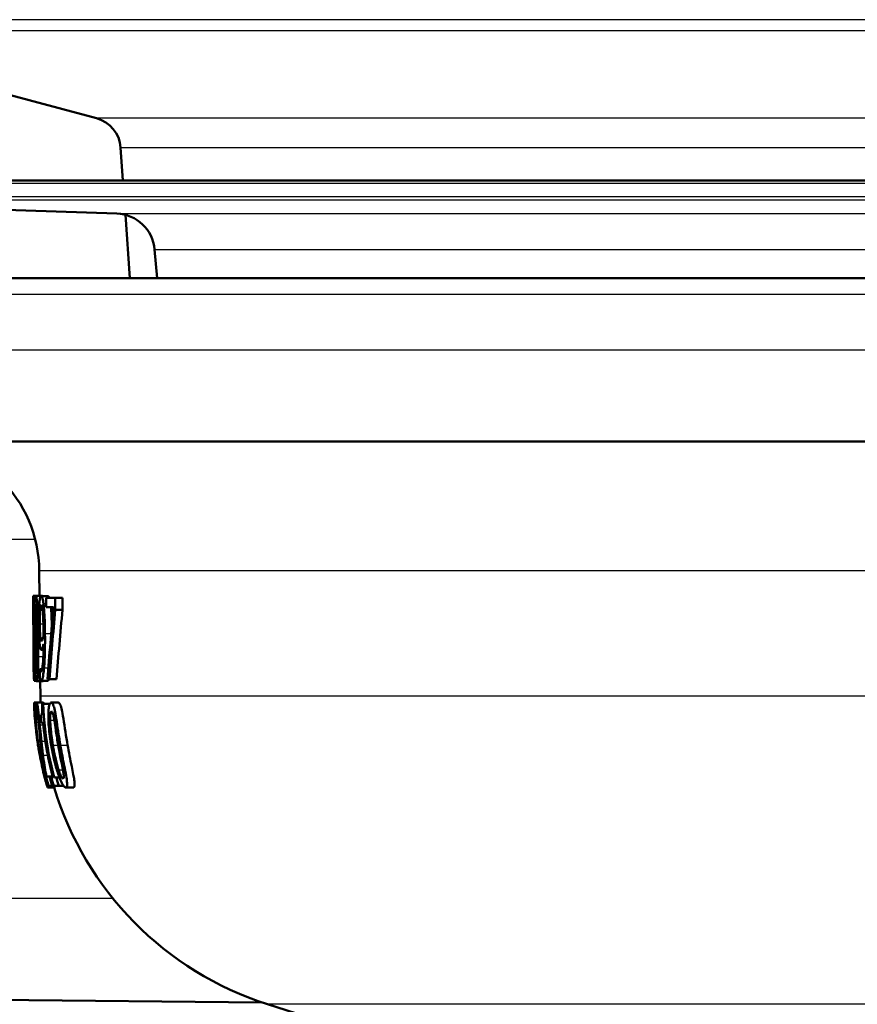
# Model space of a CAD drawing. Header units: millimetres. Extents: x 100 to 2000, y 93 to 4053.
# Tile 8 of 23: x 762 to 788, y 1526 to 1557. Entities that reach past the tile are written whole.
import ezdxf

# ---------------------------------------------------------------- set-up
doc = ezdxf.new("R2010")
doc.units = ezdxf.units.MM
doc.header["$LTSCALE"] = 10
for name, color, linetype, lineweight in [('Hatch', 7, 'Continuous', 9), ('Visible Edges(ISO)', 7, 'Continuous', 50), ('Visible Tangent Edges(ISO)', 7, 'Continuous', 25)]:
    doc.layers.add(name, color=color, linetype=linetype, lineweight=lineweight)

msp = doc.modelspace()

# ---------------------------------------------------------------- hatches: boundary and pattern name
at = {"layer": 'Hatch'}
h = msp.add_hatch(dxfattribs=at)
h.set_pattern_fill('ANSI31', color=256, scale=254, style=0)
h.set_pattern_definition([(45, (0, 0), (-22.45064, 22.45064), [])])
edge = h.paths.add_edge_path()
edge.add_line((750.214, 1548.66), (765.544, 1548.66))
edge.add_line((765.544, 1548.66), (765.408, 1550.602))
edge.add_ellipse((765.11, 1549.439), major_axis=(1.199, -0.042), ratio=1, start_angle=77.607, end_angle=90)
edge.add_line((765.152, 1550.639), (753.193, 1551.056))
edge.add_ellipse((753.197, 1551.156), major_axis=(-0.0999, 0.0035), ratio=1, start_angle=0, end_angle=90, ccw=False)
edge.add_line((753.097, 1551.16), (753.111, 1551.56))
edge.add_ellipse((753.211, 1551.556), major_axis=(0.0035, 0.0999), ratio=1, start_angle=2, end_angle=90, ccw=False)
edge.add_line((753.211, 1551.656), (765.335, 1551.656))
edge.add_line((765.335, 1551.656), (765.264, 1552.664))
edge.add_ellipse((764.267, 1552.594), major_axis=(-0.07, 0.998), ratio=1, start_angle=270, end_angle=341)
edge.add_line((764.525, 1553.56), (754.48, 1556.251))
edge.add_ellipse((754.739, 1557.217), major_axis=(-0.966, 0.259), ratio=1, start_angle=54.5, end_angle=90, ccw=False)
edge.add_line((753.967, 1556.581), (752.303, 1558.6))
edge.add_ellipse((753.075, 1559.236), major_axis=(-0.636, 0.772), ratio=1, start_angle=54.5, end_angle=90, ccw=False)
edge.add_line((752.077, 1559.166), (751.93, 1561.263))
edge.add_ellipse((748.439, 1561.019), major_axis=(-0.244, 3.491), ratio=1, start_angle=270, end_angle=353)
edge.add_line((748.622, 1564.514), (579.886, 1573.357))
edge.add_spline(control_points=[(579.886, 1573.357), (578.254, 1573.443), (576.646, 1573.794), (573.609, 1575.002), (572.199, 1575.851), (569.466, 1578.175), (568.239, 1579.719), (566.447, 1583.189), (565.898, 1585.083), (565.728, 1587.029)], knot_values=[-2.152597, -2.152597, -2.152597, -2.152597, -1.662265, -1.662265, -1.171933, -1.171933, -0.585967, -0.585967, 0, 0, 0, 0], degree=3, periodic=0)
edge.add_line((565.728, 1587.029), (550.334, 1762.983))
edge.add_ellipse((548.84, 1762.852), major_axis=(-0.131, 1.494), ratio=1, start_angle=270, end_angle=355)
edge.add_line((548.84, 1764.352), (533.714, 1764.352))
edge.add_line((533.714, 1764.352), (533.714, 1758.352))
edge.add_line((533.714, 1758.352), (539.214, 1758.352))
edge.add_line((539.214, 1758.352), (541.214, 1758.352))
edge.add_ellipse((541.214, 1757.352), major_axis=(1, 0), ratio=1, start_angle=0, end_angle=90, ccw=False)
edge.add_line((542.214, 1757.352), (542.214, 1756.113))
edge.add_ellipse((540.768, 1751.852), major_axis=(1.447, 4.261), ratio=1, start_angle=293.7503, end_angle=360, ccw=False)
edge.add_line((545.251, 1752.244), (560.091, 1582.622))
edge.add_spline(control_points=[(560.091, 1582.622), (560.281, 1580.451), (560.824, 1578.326), (562.575, 1574.335), (563.771, 1572.495), (566.995, 1568.962), (569.109, 1567.399), (573.818, 1565.172), (576.367, 1564.529), (578.968, 1564.393)], knot_values=[-2.870129, -2.870129, -2.870129, -2.870129, -2.216354, -2.216354, -1.562578, -1.562578, -0.781289, -0.781289, 0, 0, 0, 0], degree=3, periodic=0)
edge.add_line((578.968, 1564.393), (737.73, 1556.072))
edge.add_ellipse((737.207, 1546.086), major_axis=(9.986, -0.523), ratio=1, start_angle=37.8602, end_angle=90, ccw=False)
edge.add_ellipse((753.618, 1557.518), major_axis=(5.716, -8.205), ratio=1, start_angle=270, end_angle=302.2923)
edge.add_ellipse((750.214, 1548.16), major_axis=(0.143, 0.479), ratio=1, start_angle=16.5598, end_angle=90, ccw=False)
edge = h.paths.add_edge_path()
edge.add_line((854.885, 1548.66), (870.214, 1548.66))
edge.add_ellipse((870.214, 1548.16), major_axis=(0.5, 0), ratio=1, start_angle=16.5598, end_angle=90, ccw=False)
edge.add_ellipse((866.811, 1557.518), major_axis=(9.215, 3.883), ratio=1, start_angle=270, end_angle=302.2923)
edge.add_ellipse((883.222, 1546.086), major_axis=(5.716, 8.205), ratio=1, start_angle=37.8602, end_angle=90, ccw=False)
edge.add_line((882.698, 1556.072), (1041.461, 1564.393))
edge.add_spline(control_points=[(1041.461, 1564.393), (1043.637, 1564.507), (1045.78, 1564.976), (1049.83, 1566.587), (1051.71, 1567.718), (1055.354, 1570.816), (1056.99, 1572.875), (1059.379, 1577.503), (1060.111, 1580.028), (1060.338, 1582.622)], knot_values=[-2.870129, -2.870129, -2.870129, -2.870129, -2.216354, -2.216354, -1.562578, -1.562578, -0.781289, -0.781289, 0, 0, 0, 0], degree=3, periodic=0)
edge.add_line((1060.338, 1582.622), (1075.178, 1752.244))
edge.add_ellipse((1079.661, 1751.852), major_axis=(0.392, 4.483), ratio=1, start_angle=23.7503, end_angle=90, ccw=False)
edge.add_line((1078.214, 1756.113), (1078.214, 1757.352))
edge.add_ellipse((1079.214, 1757.352), major_axis=(0, 1), ratio=1, start_angle=0, end_angle=90, ccw=False)
edge.add_line((1079.214, 1758.352), (1081.214, 1758.352))
edge.add_line((1081.214, 1758.352), (1086.714, 1758.352))
edge.add_line((1086.714, 1758.352), (1086.714, 1764.352))
edge.add_line((1086.714, 1764.352), (1071.589, 1764.352))
edge.add_ellipse((1071.589, 1762.852), major_axis=(-1.5, 0), ratio=1, start_angle=270, end_angle=355)
edge.add_line((1070.095, 1762.983), (1054.701, 1587.029))
edge.add_spline(control_points=[(1054.701, 1587.029), (1054.558, 1585.401), (1054.151, 1583.807), (1052.837, 1580.813), (1051.94, 1579.434), (1049.522, 1576.784), (1047.937, 1575.612), (1044.405, 1573.942), (1042.493, 1573.459), (1040.543, 1573.357)], knot_values=[-2.152597, -2.152597, -2.152597, -2.152597, -1.662265, -1.662265, -1.171933, -1.171933, -0.585967, -0.585967, 0, 0, 0, 0], degree=3, periodic=0)
edge.add_line((1040.543, 1573.357), (871.807, 1564.514))
edge.add_ellipse((871.99, 1561.019), major_axis=(-3.495, -0.183), ratio=1, start_angle=270, end_angle=353)
edge.add_line((868.498, 1561.263), (868.352, 1559.166))
edge.add_ellipse((867.354, 1559.236), major_axis=(-0.07, -0.998), ratio=1, start_angle=54.5, end_angle=90, ccw=False)
edge.add_line((868.126, 1558.6), (866.462, 1556.581))
edge.add_ellipse((865.69, 1557.217), major_axis=(-0.636, -0.772), ratio=1, start_angle=54.5, end_angle=90, ccw=False)
edge.add_line((865.949, 1556.251), (855.903, 1553.56))
edge.add_ellipse((856.162, 1552.594), major_axis=(-0.966, -0.259), ratio=1, start_angle=270, end_angle=341)
edge.add_line((855.165, 1552.664), (855.094, 1551.656))
edge.add_line((855.094, 1551.656), (867.218, 1551.656))
edge.add_ellipse((867.218, 1551.556), major_axis=(0.1, 0), ratio=1, start_angle=2, end_angle=90, ccw=False)
edge.add_line((867.318, 1551.56), (867.332, 1551.16))
edge.add_ellipse((867.232, 1551.156), major_axis=(0.0035, -0.0999), ratio=1, start_angle=0, end_angle=90, ccw=False)
edge.add_line((867.235, 1551.056), (855.277, 1550.639))
edge.add_ellipse((855.319, 1549.439), major_axis=(1.162, 0.298), ratio=1, start_angle=77.607, end_angle=90)
edge.add_line((855.02, 1550.602), (854.885, 1548.66))

# ---------------------------------------------------------------- linework, layer by layer
at = {"layer": 'Visible Edges(ISO)'}
for p, q in [((764.525, 1553.56), (754.48, 1556.251)), ((765.335, 1551.656), (765.264, 1552.664)), ((867.218, 1551.656), (753.211, 1551.656)), ((765.152, 1550.639), (753.193, 1551.056)), ((765.544, 1548.66), (765.408, 1550.602)), ((766.383, 1548.66), (766.305, 1549.544)), ((750.214, 1548.66), (765.544, 1548.66)), ((765.544, 1548.66), (870.214, 1548.66)), ((867.914, 1543.66), (752.514, 1543.66)), ((762.777, 1538.928), (762.771, 1539.695)), ((762.582, 1538.924), (762.653, 1538.924)), ((762.659, 1538.928), (762.865, 1538.928)), ((762.827, 1538.922), (763.038, 1538.922)), ((762.582, 1538.434), (762.579, 1538.794)), ((762.98, 1538.871), (763.258, 1538.871)), ((762.98, 1538.871), (762.982, 1538.577)), ((763.261, 1538.496), (763.258, 1538.871)), ((763.258, 1538.871), (763.477, 1538.871)), ((763.477, 1538.871), (763.48, 1538.496)), ((762.582, 1538.417), (762.593, 1538.417)), ((763.202, 1538.577), (762.982, 1538.577)), ((763.261, 1538.496), (763.48, 1538.496)), ((762.647, 1537.716), (762.647, 1537.706)), ((762.697, 1537.692), (762.696, 1537.702)), ((762.696, 1537.702), (762.76, 1537.702)), ((762.697, 1537.692), (762.761, 1537.692)), ((762.838, 1537.273), (762.899, 1537.273)), ((762.6, 1536.371), (762.596, 1536.811)), ((762.598, 1536.661), (762.624, 1536.661)), ((762.626, 1536.371), (762.624, 1536.661)), ((762.624, 1536.661), (762.64, 1536.661)), ((762.785, 1536.679), (762.787, 1536.679)), ((762.785, 1536.679), (762.788, 1536.357)), ((762.787, 1536.679), (762.856, 1536.679)), ((762.626, 1536.371), (762.6, 1536.371)), ((762.618, 1536.319), (762.676, 1536.319)), ((762.626, 1536.371), (762.661, 1536.371)), ((762.683, 1536.315), (762.888, 1536.315)), ((762.804, 1535.853), (762.8, 1536.315)), ((762.818, 1536.323), (763.028, 1536.323)), ((763.083, 1536.371), (763.026, 1536.371)), ((763.083, 1536.371), (763.298, 1536.371)), ((762.612, 1535.66), (762.685, 1535.66)), ((762.685, 1535.66), (762.891, 1535.66)), ((762.857, 1535.615), (762.888, 1535.615)), ((762.888, 1535.615), (763.09, 1535.615)), ((763.135, 1535.658), (763.351, 1535.658)), ((762.625, 1535.291), (762.634, 1535.291)), ((762.634, 1535.151), (762.647, 1535.151)), ((762.678, 1535.153), (762.677, 1535.153)), ((762.678, 1535.153), (762.738, 1535.153)), ((762.886, 1535.038), (762.837, 1535.038)), ((762.694, 1534.602), (762.696, 1534.602)), ((762.717, 1534.497), (762.805, 1534.497)), ((762.721, 1534.473), (762.807, 1534.473)), ((762.737, 1534.325), (762.735, 1534.325)), ((762.885, 1533.563), (762.9, 1533.563)), ((762.989, 1533.397), (763.08, 1533.397)), ((763.08, 1533.397), (763.183, 1533.397)), ((763.142, 1533.362), (763.193, 1533.362)), ((763.233, 1533.362), (763.293, 1533.362)), ((763.293, 1533.362), (763.387, 1533.362)), ((763.027, 1533.054), (763.238, 1533.054)), ((763.162, 1533.107), (763.053, 1533.107)), ((763.162, 1533.107), (763.215, 1533.107)), ((763.368, 1533.107), (763.215, 1533.107)), ((763.368, 1533.107), (763.512, 1533.107)), ((763.582, 1533.054), (763.808, 1533.054)), ((749.656, 1526.66), (769.592, 1526.47)), ((773.629, 1525.183), (769.768, 1526.413))]:
    msp.add_line(p, q, dxfattribs=at)
for centre, radius, start, end in [((764.267, 1552.594), 1, 4, 75), ((765.11, 1549.439), 1.2, 5, 88), ((758.771, 1539.66), 4, 0.5, 90), ((772.804, 1535.941), 10, 180.5, 181.6096), ((772.804, 1535.941), 10.2, 182.3002, 184.3476), ((772.804, 1535.941), 10.2, 193.4803, 194.2886), ((772.804, 1535.941), 10, 196.7756, 252.3291)]:
    msp.add_arc(centre, radius, start, end, dxfattribs=at)
for centre, major_axis, ratio, start_param, end_param in [((809.901, 1490.706), (23.556, -90.544), 0.45187, 4.042538, 4.070732), ((809.895, 1489.238), (23.358, -92.143), 0.445094, 4.039993, 4.066822), ((809.897, 1489.231), (23.259, -91.752), 0.445094, 4.037236, 4.064223)]:
    msp.add_ellipse(centre, major_axis=major_axis, ratio=ratio, start_param=start_param, end_param=end_param, dxfattribs=at)
for points, knots in [([(762.582, 1538.924), (762.579, 1538.924), (762.578, 1538.86), (762.578, 1538.811), (762.578, 1538.803), (762.579, 1538.794)], [-0.05247142, -0.05247142, -0.05247142, -0.05247142, -0.0121494, -0.0121494, -0.0051101, -0.0051101, -0.0051101, -0.0051101]), ([(762.606, 1538.237), (762.606, 1538.3), (762.605, 1538.362), (762.603, 1538.479), (762.602, 1538.532), (762.598, 1538.664), (762.596, 1538.723), (762.592, 1538.823), (762.589, 1538.864), (762.585, 1538.914), (762.583, 1538.924), (762.582, 1538.924)], [-0.1058257, -0.1058257, -0.1058257, -0.1058257, -0.092733, -0.092733, -0.0805766, -0.0805766, -0.0605252, -0.0605252, -0.0304683, -0.0304683, 0, 0, 0, 0]), ([(762.659, 1538.928), (762.655, 1538.928), (762.65, 1538.921), (762.642, 1538.889), (762.639, 1538.866), (762.63, 1538.777), (762.628, 1538.708), (762.625, 1538.619), (762.624, 1538.56), (762.623, 1538.421), (762.623, 1538.347), (762.623, 1538.27)], [-0.07784759, -0.07784759, -0.07784759, -0.07784759, -0.06842149, -0.06842149, -0.05982318, -0.05982318, -0.04484958, -0.04484958, -0.02309886, -0.02309886, 0, 0, 0, 0]), ([(762.722, 1538.292), (762.722, 1538.344), (762.721, 1538.395), (762.718, 1538.494), (762.716, 1538.54), (762.709, 1538.671), (762.703, 1538.729), (762.693, 1538.827), (762.685, 1538.87), (762.671, 1538.919), (762.665, 1538.928), (762.659, 1538.928)], [-0.09594154, -0.09594154, -0.09594154, -0.09594154, -0.08770092, -0.08770092, -0.0797599, -0.0797599, -0.06325866, -0.06325866, -0.02995389, -0.02995389, 0, 0, 0, 0]), ([(762.827, 1538.922), (762.818, 1538.922), (762.809, 1538.909), (762.793, 1538.863), (762.785, 1538.829), (762.774, 1538.747), (762.771, 1538.719), (762.768, 1538.687)], [-0.08464271, -0.08464271, -0.08464271, -0.08464271, -0.04541096, -0.04541096, -0.01377529, -0.01377529, 0, 0, 0, 0]), ([(762.899, 1538.697), (762.891, 1538.756), (762.882, 1538.802), (762.861, 1538.884), (762.851, 1538.903), (762.838, 1538.919), (762.833, 1538.922), (762.827, 1538.922)], [-0.05226118, -0.05226118, -0.05226118, -0.05226118, -0.03638843, -0.03638843, -0.01584921, -0.01584921, 0, 0, 0, 0]), ([(763.038, 1538.922), (763.047, 1538.922), (763.056, 1538.914), (763.069, 1538.888), (763.072, 1538.88), (763.075, 1538.871)], [0, 0, 0, 0, 0.02539197, 0.02539197, 0.03508534, 0.03508534, 0.03508534, 0.03508534]), ([(762.581, 1538.555), (762.581, 1538.574), (762.581, 1538.589), (762.582, 1538.618), (762.583, 1538.626), (762.583, 1538.633), (762.584, 1538.634), (762.584, 1538.634)], [-0.03049199, -0.03049199, -0.03049199, -0.03049199, -0.02097219, -0.02097219, -0.00856402, -0.00856402, 0, 0, 0, 0]), ([(762.584, 1538.634), (762.585, 1538.634), (762.585, 1538.63), (762.587, 1538.609), (762.588, 1538.594), (762.589, 1538.561), (762.59, 1538.548), (762.59, 1538.533)], [-0.03591287, -0.03591287, -0.03591287, -0.03591287, -0.02081583, -0.02081583, -0.00719289, -0.00719289, 0, 0, 0, 0]), ([(762.64, 1538.308), (762.64, 1538.334), (762.639, 1538.359), (762.639, 1538.408), (762.64, 1538.43), (762.64, 1538.491), (762.641, 1538.525), (762.644, 1538.583), (762.646, 1538.617), (762.653, 1538.67), (762.657, 1538.681), (762.661, 1538.681)], [-0.08708759, -0.08708759, -0.08708759, -0.08708759, -0.07485761, -0.07485761, -0.06339213, -0.06339213, -0.04321848, -0.04321848, -0.02306583, -0.02306583, 0, 0, 0, 0]), ([(762.661, 1538.681), (762.664, 1538.681), (762.667, 1538.678), (762.672, 1538.663), (762.674, 1538.653), (762.679, 1538.623), (762.682, 1538.596), (762.688, 1538.513), (762.69, 1538.476), (762.694, 1538.387), (762.695, 1538.338), (762.695, 1538.288)], [-0.09441626, -0.09441626, -0.09441626, -0.09441626, -0.07080408, -0.07080408, -0.04974109, -0.04974109, -0.02890628, -0.02890628, -0.01504647, -0.01504647, 0, 0, 0, 0]), ([(762.768, 1538.687), (762.763, 1538.626), (762.759, 1538.556), (762.752, 1538.37), (762.751, 1538.276), (762.751, 1538.164), (762.751, 1538.111), (762.751, 1538.059)], [-0.04788329, -0.04788329, -0.04788329, -0.04788329, -0.0342125, -0.0342125, -0.01571951, -0.01571951, 0, 0, 0, 0]), ([(762.785, 1538.073), (762.784, 1538.17), (762.784, 1538.271), (762.789, 1538.434), (762.792, 1538.481), (762.799, 1538.554), (762.803, 1538.587), (762.815, 1538.638), (762.822, 1538.648), (762.83, 1538.648)], [-0.06962306, -0.06962306, -0.06962306, -0.06962306, -0.05346258, -0.05346258, -0.04031659, -0.04031659, -0.02215604, -0.02215604, 0, 0, 0, 0]), ([(762.83, 1538.648), (762.84, 1538.648), (762.847, 1538.626), (762.858, 1538.589), (762.864, 1538.551), (762.869, 1538.507)], [-0.03021464, -0.03021464, -0.03021464, -0.03021464, -0.01902724, -0.01902724, 0, 0, 0, 0]), ([(762.945, 1537.771), (762.943, 1537.925), (762.94, 1538.09), (762.928, 1538.389), (762.92, 1538.496), (762.909, 1538.615), (762.904, 1538.658), (762.899, 1538.697)], [-0.07042451, -0.07042451, -0.07042451, -0.07042451, -0.04400418, -0.04400418, -0.01719685, -0.01719685, 0, 0, 0, 0]), ([(762.582, 1538.417), (762.582, 1538.437), (762.581, 1538.489), (762.581, 1538.538), (762.581, 1538.547), (762.581, 1538.555)], [-0.03560935, -0.03560935, -0.03560935, -0.03560935, -0.00718593, -0.00718593, 0, 0, 0, 0]), ([(762.591, 1537.621), (762.589, 1537.785), (762.588, 1537.956), (762.586, 1538.218), (762.586, 1538.321), (762.585, 1538.417)], [-0.12675815, -0.12675815, -0.12675815, -0.12675815, -0.10089695, -0.10089695, -0.08471296, -0.08471296, -0.08471296, -0.08471296]), ([(762.59, 1538.533), (762.591, 1538.506), (762.592, 1538.474), (762.594, 1538.386), (762.595, 1538.339), (762.596, 1538.277), (762.596, 1538.248), (762.596, 1538.219)], [-0.02638412, -0.02638412, -0.02638412, -0.02638412, -0.01877665, -0.01877665, -0.00867799, -0.00867799, 0, 0, 0, 0]), ([(762.657, 1537.943), (762.653, 1537.976), (762.649, 1538.017), (762.645, 1538.103), (762.643, 1538.137), (762.641, 1538.213), (762.64, 1538.26), (762.64, 1538.308)], [-0.04016708, -0.04016708, -0.04016708, -0.04016708, -0.02487013, -0.02487013, -0.0143256, -0.0143256, 0, 0, 0, 0]), ([(762.869, 1538.507), (762.873, 1538.476), (762.877, 1538.44), (762.884, 1538.341), (762.887, 1538.282), (762.894, 1538.139), (762.897, 1537.991), (762.898, 1537.846)], [-0.05695269, -0.05695269, -0.05695269, -0.05695269, -0.05169473, -0.05169473, -0.04354074, -0.04354074, 0, 0, 0, 0]), ([(763.125, 1538.577), (763.128, 1538.546), (763.131, 1538.512), (763.144, 1538.34), (763.148, 1538.209), (763.152, 1538.103), (763.153, 1538.061), (763.154, 1538.019)], [0.016162, 0.016162, 0.016162, 0.016162, 0.02810933, 0.02810933, 0.07491669, 0.07491669, 0.10485797, 0.10485797, 0.10485797, 0.10485797]), ([(762.596, 1538.219), (762.597, 1538.167), (762.597, 1538.115), (762.597, 1538.012), (762.597, 1537.961), (762.597, 1537.841), (762.597, 1537.744), (762.595, 1537.493), (762.595, 1537.407), (762.595, 1537.327)], [-0.1883161, -0.1883161, -0.1883161, -0.1883161, -0.1444186, -0.1444186, -0.0994443, -0.0994443, -0.0335419, -0.0335419, 0, 0, 0, 0]), ([(762.606, 1537.737), (762.607, 1537.77), (762.607, 1537.804), (762.607, 1537.885), (762.607, 1537.947), (762.607, 1538.054), (762.607, 1538.087), (762.607, 1538.138), (762.607, 1538.156), (762.606, 1538.195), (762.606, 1538.216), (762.606, 1538.237)], [-0.06223592, -0.06223592, -0.06223592, -0.06223592, -0.04438898, -0.04438898, -0.02181994, -0.02181994, -0.01168873, -0.01168873, -0.00637489, -0.00637489, 0, 0, 0, 0]), ([(762.623, 1538.27), (762.624, 1538.218), (762.624, 1538.167), (762.626, 1538.072), (762.627, 1538.029), (762.632, 1537.912), (762.635, 1537.854), (762.641, 1537.776), (762.644, 1537.745), (762.647, 1537.716)], [-0.06240016, -0.06240016, -0.06240016, -0.06240016, -0.05045474, -0.05045474, -0.03944516, -0.03944516, -0.0182653, -0.0182653, 0, 0, 0, 0]), ([(762.695, 1538.288), (762.696, 1538.228), (762.696, 1538.169), (762.695, 1538.03), (762.693, 1537.98), (762.689, 1537.896), (762.686, 1537.838), (762.681, 1537.787)], [-0.03968028, -0.03968028, -0.03968028, -0.03968028, -0.03439255, -0.03439255, -0.02681683, -0.02681683, 0, 0, 0, 0]), ([(762.696, 1537.702), (762.701, 1537.737), (762.706, 1537.781), (762.712, 1537.86), (762.716, 1537.921), (762.72, 1538.063), (762.721, 1538.107), (762.722, 1538.176), (762.722, 1538.198), (762.722, 1538.244), (762.722, 1538.268), (762.722, 1538.292)], [-0.1471896, -0.1471896, -0.1471896, -0.1471896, -0.0623243, -0.0623243, -0.0284324, -0.0284324, -0.0140247, -0.0140247, -0.007142, -0.007142, 0, 0, 0, 0]), ([(762.751, 1538.059), (762.752, 1537.95), (762.754, 1537.839), (762.763, 1537.633), (762.768, 1537.562), (762.776, 1537.481), (762.78, 1537.449), (762.784, 1537.421)], [-0.05230804, -0.05230804, -0.05230804, -0.05230804, -0.03395194, -0.03395194, -0.01505873, -0.01505873, 0, 0, 0, 0]), ([(762.807, 1537.637), (762.804, 1537.662), (762.8, 1537.691), (762.794, 1537.762), (762.792, 1537.799), (762.787, 1537.899), (762.786, 1537.985), (762.785, 1538.073)], [-0.04448121, -0.04448121, -0.04448121, -0.04448121, -0.03618671, -0.03618671, -0.026362, -0.026362, 0, 0, 0, 0]), ([(762.601, 1537.309), (762.603, 1537.414), (762.604, 1537.521), (762.606, 1537.673), (762.606, 1537.704), (762.606, 1537.737)], [-0.05637346, -0.05637346, -0.05637346, -0.05637346, -0.01136091, -0.01136091, 0, 0, 0, 0]), ([(762.647, 1537.706), (762.643, 1537.676), (762.641, 1537.639), (762.636, 1537.552), (762.635, 1537.504), (762.632, 1537.388), (762.631, 1537.315), (762.631, 1537.175), (762.631, 1537.119), (762.631, 1537.062)], [-0.09370011, -0.09370011, -0.09370011, -0.09370011, -0.067436, -0.067436, -0.04346064, -0.04346064, -0.01712732, -0.01712732, 0, 0, 0, 0]), ([(762.681, 1537.787), (762.675, 1537.815), (762.67, 1537.851), (762.664, 1537.886), (762.66, 1537.919), (762.657, 1537.943)], [-0.02811606, -0.02811606, -0.02811606, -0.02811606, -0.01664337, -0.01664337, 0, 0, 0, 0]), ([(762.898, 1537.846), (762.898, 1537.846), (762.898, 1537.846), (762.898, 1537.839), (762.898, 1537.832), (762.898, 1537.802), (762.898, 1537.778), (762.899, 1537.746), (762.899, 1537.712), (762.899, 1537.688)], [-0.03668149, -0.03668149, -0.03668149, -0.03668149, -0.03661755, -0.03661755, -0.0300294, -0.0300294, -0.00732583, -0.00732583, 0, 0, 0, 0]), ([(762.917, 1536.722), (762.923, 1536.795), (762.928, 1536.876), (762.939, 1537.092), (762.942, 1537.224), (762.945, 1537.401), (762.945, 1537.469), (762.946, 1537.572), (762.946, 1537.608), (762.945, 1537.685), (762.945, 1537.728), (762.945, 1537.771)], [-0.100314, -0.100314, -0.100314, -0.100314, -0.0777073, -0.0777073, -0.0439892, -0.0439892, -0.0234125, -0.0234125, -0.0128607, -0.0128607, 0, 0, 0, 0]), ([(762.648, 1537.086), (762.647, 1537.152), (762.647, 1537.216), (762.647, 1537.316), (762.648, 1537.378), (762.652, 1537.517), (762.655, 1537.575), (762.659, 1537.621)], [-0.09343777, -0.09343777, -0.09343777, -0.09343777, -0.0522832, -0.0522832, -0.02718995, -0.02718995, 0, 0, 0, 0]), ([(762.659, 1537.621), (762.664, 1537.592), (762.668, 1537.563), (762.677, 1537.516), (762.681, 1537.491), (762.684, 1537.465)], [-0.04308107, -0.04308107, -0.04308107, -0.04308107, -0.01732078, -0.01732078, 0, 0, 0, 0]), ([(762.684, 1537.465), (762.691, 1537.416), (762.697, 1537.365), (762.703, 1537.289), (762.705, 1537.257), (762.709, 1537.153), (762.71, 1537.094), (762.71, 1537.036)], [-0.07478976, -0.07478976, -0.07478976, -0.07478976, -0.03342503, -0.03342503, -0.01733596, -0.01733596, 0, 0, 0, 0]), ([(762.739, 1537.068), (762.738, 1537.133), (762.737, 1537.199), (762.733, 1537.318), (762.73, 1537.371), (762.724, 1537.471), (762.718, 1537.535), (762.706, 1537.635), (762.701, 1537.666), (762.697, 1537.692)], [-0.1248859, -0.1248859, -0.1248859, -0.1248859, -0.0894099, -0.0894099, -0.0569174, -0.0569174, -0.0209263, -0.0209263, 0, 0, 0, 0]), ([(762.784, 1537.421), (762.79, 1537.378), (762.797, 1537.342), (762.806, 1537.311), (762.813, 1537.288), (762.829, 1537.274), (762.833, 1537.273), (762.838, 1537.273)], [-0.1747523, -0.1747523, -0.1747523, -0.1747523, -0.0488437, -0.0488437, -0.0126762, -0.0126762, 0, 0, 0, 0]), ([(762.844, 1537.55), (762.832, 1537.55), (762.825, 1537.565), (762.817, 1537.583), (762.812, 1537.605), (762.807, 1537.637)], [-0.02514046, -0.02514046, -0.02514046, -0.02514046, -0.01667784, -0.01667784, 0, 0, 0, 0]), ([(762.901, 1537.447), (762.901, 1537.361), (762.9, 1537.275), (762.896, 1537.119), (762.894, 1537.048), (762.885, 1536.879), (762.878, 1536.816), (762.866, 1536.719), (762.857, 1536.677), (762.839, 1536.623), (762.829, 1536.612), (762.82, 1536.612)], [-0.09901223, -0.09901223, -0.09901223, -0.09901223, -0.08625791, -0.08625791, -0.0749409, -0.0749409, -0.05731269, -0.05731269, -0.02885023, -0.02885023, 0, 0, 0, 0]), ([(762.838, 1537.273), (762.846, 1537.273), (762.855, 1537.281), (762.868, 1537.31), (762.876, 1537.332), (762.892, 1537.4), (762.896, 1537.423), (762.901, 1537.447)], [-0.1027099, -0.1027099, -0.1027099, -0.1027099, -0.0477852, -0.0477852, -0.0141394, -0.0141394, 0, 0, 0, 0]), ([(762.899, 1537.688), (762.888, 1537.634), (762.878, 1537.604), (762.863, 1537.565), (762.853, 1537.55), (762.844, 1537.55)], [-0.04589887, -0.04589887, -0.04589887, -0.04589887, -0.0267017, -0.0267017, 0, 0, 0, 0]), ([(762.595, 1537.327), (762.594, 1537.178), (762.594, 1537.039), (762.596, 1536.844), (762.596, 1536.827), (762.596, 1536.811)], [-0.10154893, -0.10154893, -0.10154893, -0.10154893, -0.02047153, -0.02047153, -0.01293762, -0.01293762, -0.01293762, -0.01293762]), ([(762.598, 1536.661), (762.598, 1536.728), (762.598, 1536.806), (762.598, 1536.952), (762.599, 1537.056), (762.6, 1537.207), (762.601, 1537.258), (762.601, 1537.309)], [-0.1077634, -0.1077634, -0.1077634, -0.1077634, -0.0665303, -0.0665303, -0.0218517, -0.0218517, 0, 0, 0, 0]), ([(762.631, 1537.062), (762.632, 1536.982), (762.633, 1536.904), (762.636, 1536.764), (762.638, 1536.692), (762.643, 1536.589), (762.644, 1536.558), (762.646, 1536.529)], [-0.07051959, -0.07051959, -0.07051959, -0.07051959, -0.03957169, -0.03957169, -0.01307858, -0.01307858, 0, 0, 0, 0]), ([(762.681, 1536.564), (762.676, 1536.564), (762.672, 1536.576), (762.663, 1536.64), (762.66, 1536.687), (762.655, 1536.766), (762.653, 1536.818), (762.649, 1536.943), (762.648, 1537.014), (762.648, 1537.086)], [-0.0675529, -0.0675529, -0.0675529, -0.0675529, -0.05496348, -0.05496348, -0.04078328, -0.04078328, -0.02168935, -0.02168935, 0, 0, 0, 0]), ([(762.71, 1537.036), (762.71, 1537), (762.711, 1536.965), (762.71, 1536.898), (762.71, 1536.866), (762.708, 1536.786), (762.707, 1536.743), (762.702, 1536.673), (762.699, 1536.634), (762.691, 1536.575), (762.686, 1536.564), (762.681, 1536.564)], [-0.1084796, -0.1084796, -0.1084796, -0.1084796, -0.0908353, -0.0908353, -0.074534, -0.074534, -0.0476394, -0.0476394, -0.0245881, -0.0245881, 0, 0, 0, 0]), ([(762.683, 1536.315), (762.688, 1536.315), (762.693, 1536.323), (762.703, 1536.359), (762.708, 1536.386), (762.72, 1536.481), (762.726, 1536.554), (762.733, 1536.673), (762.736, 1536.742), (762.738, 1536.858), (762.739, 1536.897), (762.739, 1536.981), (762.739, 1537.024), (762.739, 1537.068)], [-0.1048745, -0.1048745, -0.1048745, -0.1048745, -0.0888232, -0.0888232, -0.0738936, -0.0738936, -0.0504035, -0.0504035, -0.0254312, -0.0254312, -0.0131709, -0.0131709, 0, 0, 0, 0]), ([(762.646, 1536.529), (762.65, 1536.473), (762.653, 1536.429), (762.661, 1536.37), (762.666, 1536.34), (762.676, 1536.318), (762.679, 1536.315), (762.683, 1536.315)], [-0.1032817, -0.1032817, -0.1032817, -0.1032817, -0.0549772, -0.0549772, -0.0171219, -0.0171219, 0, 0, 0, 0]), ([(762.82, 1536.612), (762.815, 1536.612), (762.81, 1536.617), (762.8, 1536.634), (762.795, 1536.646), (762.79, 1536.665), (762.788, 1536.671), (762.787, 1536.679)], [-0.03174278, -0.03174278, -0.03174278, -0.03174278, -0.01788664, -0.01788664, -0.00523626, -0.00523626, 0, 0, 0, 0]), ([(762.818, 1536.323), (762.833, 1536.323), (762.849, 1536.339), (762.88, 1536.435), (762.892, 1536.507), (762.907, 1536.62), (762.912, 1536.669), (762.917, 1536.722)], [-0.08638102, -0.08638102, -0.08638102, -0.08638102, -0.05376424, -0.05376424, -0.02080932, -0.02080932, 0, 0, 0, 0]), ([(762.618, 1536.319), (762.616, 1536.319), (762.613, 1536.329), (762.611, 1536.359), (762.61, 1536.365), (762.61, 1536.371)], [-0.15169556, -0.15169556, -0.15169556, -0.15169556, -0.13409729, -0.13409729, -0.13035098, -0.13035098, -0.13035098, -0.13035098]), ([(762.788, 1536.357), (762.792, 1536.346), (762.795, 1536.338), (762.804, 1536.328), (762.809, 1536.325), (762.814, 1536.323), (762.816, 1536.323), (762.818, 1536.323)], [-0.0236186, -0.0236186, -0.0236186, -0.0236186, -0.01568239, -0.01568239, -0.00655316, -0.00655316, 0, 0, 0, 0]), ([(763.07, 1536.371), (763.068, 1536.366), (763.065, 1536.361), (763.051, 1536.332), (763.039, 1536.323), (763.028, 1536.323)], [0.07038533, 0.07038533, 0.07038533, 0.07038533, 0.07872725, 0.07872725, 0.12802458, 0.12802458, 0.12802458, 0.12802458]), ([(762.612, 1535.66), (762.61, 1535.66), (762.61, 1535.644), (762.61, 1535.601), (762.61, 1535.572), (762.612, 1535.531)], [-0.08801735, -0.08801735, -0.08801735, -0.08801735, -0.03791609, -0.03791609, -0.00616288, -0.00616288, -0.00616288, -0.00616288]), ([(762.629, 1535.518), (762.625, 1535.565), (762.622, 1535.598), (762.617, 1535.637), (762.615, 1535.656), (762.613, 1535.66), (762.612, 1535.66), (762.612, 1535.66)], [-0.106868, -0.106868, -0.106868, -0.106868, -0.0472693, -0.0472693, -0.0044777, -0.0044777, 0, 0, 0, 0]), ([(762.685, 1535.66), (762.678, 1535.66), (762.672, 1535.643), (762.665, 1535.606), (762.659, 1535.57), (762.656, 1535.519), (762.655, 1535.514), (762.655, 1535.51)], [-0.1454244, -0.1454244, -0.1454244, -0.1454244, -0.0416476, -0.0416476, -0.0032557, -0.0032557, 0, 0, 0, 0]), ([(762.784, 1534.973), (762.783, 1534.986), (762.781, 1534.999), (762.773, 1535.081), (762.767, 1535.147), (762.753, 1535.283), (762.747, 1535.348), (762.734, 1535.458), (762.726, 1535.52), (762.707, 1535.623), (762.699, 1535.649), (762.689, 1535.659), (762.687, 1535.66), (762.685, 1535.66)], [-0.1601083, -0.1601083, -0.1601083, -0.1601083, -0.1536242, -0.1536242, -0.1202531, -0.1202531, -0.0825992, -0.0825992, -0.0479598, -0.0479598, -0.0097675, -0.0097675, 0, 0, 0, 0]), ([(762.857, 1535.615), (762.858, 1535.56), (762.86, 1535.503), (762.859, 1535.423), (762.859, 1535.397), (762.857, 1535.358), (762.855, 1535.337), (762.844, 1535.285), (762.835, 1535.272), (762.823, 1535.267), (762.821, 1535.267), (762.819, 1535.267)], [-0.1289359, -0.1289359, -0.1289359, -0.1289359, -0.0853071, -0.0853071, -0.0591966, -0.0591966, -0.0395472, -0.0395472, -0.0075337, -0.0075337, 0, 0, 0, 0]), ([(763.233, 1533.362), (763.17, 1533.591), (763.114, 1533.825), (762.964, 1534.581), (762.905, 1535.112), (762.888, 1535.615)], [6.8541677, 6.8541677, 6.8541677, 6.8541677, 6.9206391, 6.9206391, 7.0673199, 7.0673199, 7.0673199, 7.0673199]), ([(763.135, 1535.658), (763.122, 1535.658), (763.11, 1535.651), (763.089, 1535.617), (763.08, 1535.593), (763.062, 1535.517), (763.055, 1535.462), (763.048, 1535.333), (763.045, 1535.245), (763.057, 1534.952), (763.073, 1534.76), (763.113, 1534.478), (763.123, 1534.416), (763.133, 1534.355)], [-0.3173287, -0.3173287, -0.3173287, -0.3173287, -0.2576697, -0.2576697, -0.2047328, -0.2047328, -0.1412137, -0.1412137, -0.0854501, -0.0854501, -0.0186176, -0.0186176, 0, 0, 0, 0]), ([(763.415, 1534.357), (763.407, 1534.402), (763.4, 1534.448), (763.382, 1534.556), (763.372, 1534.62), (763.342, 1534.811), (763.323, 1534.942), (763.283, 1535.212), (763.267, 1535.305), (763.241, 1535.441), (763.226, 1535.504), (763.192, 1535.607), (763.174, 1535.638), (763.149, 1535.655), (763.141, 1535.658), (763.135, 1535.658)], [-0.136583, -0.136583, -0.136583, -0.136583, -0.1299919, -0.1299919, -0.1208108, -0.1208108, -0.102077, -0.102077, -0.0791824, -0.0791824, -0.0492599, -0.0492599, -0.0139321, -0.0139321, 0, 0, 0, 0]), ([(763.351, 1535.658), (763.371, 1535.658), (763.393, 1535.639), (763.431, 1535.551), (763.446, 1535.497), (763.473, 1535.377), (763.488, 1535.294), (763.548, 1534.917), (763.591, 1534.62), (763.637, 1534.357)], [0, 0, 0, 0, 0.0402779, 0.0402779, 0.0706798, 0.0706798, 0.0918639, 0.0918639, 0.1291646, 0.1291646, 0.1291646, 0.1291646]), ([(762.625, 1535.291), (762.621, 1535.364), (762.623, 1535.369), (762.624, 1535.37), (762.624, 1535.37), (762.624, 1535.37)], [-0.01093385, -0.01093385, -0.01093385, -0.01093385, -0.00242905, -0.00242905, 0, 0, 0, 0]), ([(762.624, 1535.37), (762.625, 1535.37), (762.626, 1535.365), (762.628, 1535.349), (762.63, 1535.336), (762.633, 1535.3), (762.634, 1535.297), (762.634, 1535.293)], [-0.05775637, -0.05775637, -0.05775637, -0.05775637, -0.02265302, -0.02265302, -0.00201425, -0.00201425, 0, 0, 0, 0]), ([(762.634, 1535.151), (762.63, 1535.202), (762.627, 1535.248), (762.625, 1535.286), (762.625, 1535.288), (762.625, 1535.291)], [-0.02998523, -0.02998523, -0.02998523, -0.02998523, -0.0022392, -0.0022392, 0, 0, 0, 0]), ([(762.666, 1535.056), (762.665, 1535.067), (762.664, 1535.078), (762.659, 1535.129), (762.656, 1535.169), (762.648, 1535.265), (762.645, 1535.307), (762.638, 1535.401), (762.634, 1535.454), (762.63, 1535.505), (762.629, 1535.512), (762.629, 1535.518)], [-0.04569538, -0.04569538, -0.04569538, -0.04569538, -0.04375634, -0.04375634, -0.03657083, -0.03657083, -0.0259822, -0.0259822, -0.0035504, -0.0035504, 0, 0, 0, 0]), ([(762.634, 1535.293), (762.634, 1535.29), (762.635, 1535.286), (762.638, 1535.257), (762.64, 1535.224), (762.645, 1535.175), (762.647, 1535.153), (762.651, 1535.107), (762.652, 1535.094), (762.654, 1535.072), (762.655, 1535.064), (762.656, 1535.044), (762.657, 1535.033), (762.658, 1535.022)], [-0.06018099, -0.06018099, -0.06018099, -0.06018099, -0.05514115, -0.05514115, -0.02046915, -0.02046915, -0.01001795, -0.01001795, -0.00595336, -0.00595336, -0.00341176, -0.00341176, 0, 0, 0, 0]), ([(762.678, 1535.153), (762.678, 1535.176), (762.677, 1535.24), (762.68, 1535.286), (762.68, 1535.289), (762.68, 1535.291)], [-0.03815383, -0.03815383, -0.03815383, -0.03815383, -0.00209901, -0.00209901, 0, 0, 0, 0]), ([(762.68, 1535.291), (762.683, 1535.33), (762.687, 1535.366), (762.695, 1535.37), (762.696, 1535.37), (762.696, 1535.37)], [-0.04412355, -0.04412355, -0.04412355, -0.04412355, -0.00255028, -0.00255028, 0, 0, 0, 0]), ([(762.696, 1535.37), (762.7, 1535.37), (762.703, 1535.364), (762.711, 1535.336), (762.716, 1535.316), (762.722, 1535.277), (762.722, 1535.273), (762.723, 1535.269)], [-0.04500407, -0.04500407, -0.04500407, -0.04500407, -0.02074661, -0.02074661, -0.00218173, -0.00218173, 0, 0, 0, 0]), ([(763.103, 1535.117), (763.103, 1535.147), (763.103, 1535.175), (763.104, 1535.227), (763.105, 1535.25), (763.11, 1535.314), (763.116, 1535.336), (763.127, 1535.372), (763.137, 1535.38), (763.147, 1535.38)], [-0.04078807, -0.04078807, -0.04078807, -0.04078807, -0.03547766, -0.03547766, -0.03054126, -0.03054126, -0.02028922, -0.02028922, 0, 0, 0, 0]), ([(763.147, 1535.38), (763.156, 1535.38), (763.166, 1535.373), (763.182, 1535.343), (763.191, 1535.321), (763.213, 1535.234), (763.223, 1535.18), (763.232, 1535.121)], [-0.07408991, -0.07408991, -0.07408991, -0.07408991, -0.04065694, -0.04065694, -0.02003426, -0.02003426, 0, 0, 0, 0]), ([(762.729, 1534.357), (762.707, 1534.501), (762.687, 1534.649), (762.658, 1534.907), (762.647, 1535.026), (762.639, 1535.141), (762.638, 1535.146), (762.638, 1535.151)], [-0.19488316, -0.19488316, -0.19488316, -0.19488316, -0.14373297, -0.14373297, -0.10178548, -0.10178548, -0.09985872, -0.09985872, -0.09985872, -0.09985872]), ([(762.658, 1535.022), (762.661, 1534.993), (762.664, 1534.964), (762.669, 1534.909), (762.672, 1534.883), (762.678, 1534.819), (762.681, 1534.784), (762.689, 1534.708), (762.691, 1534.68), (762.696, 1534.625), (762.697, 1534.609), (762.696, 1534.603), (762.696, 1534.602), (762.696, 1534.602)], [-0.06577483, -0.06577483, -0.06577483, -0.06577483, -0.05967178, -0.05967178, -0.05405981, -0.05405981, -0.04509053, -0.04509053, -0.03203508, -0.03203508, -0.0058002, -0.0058002, 0, 0, 0, 0]), ([(762.717, 1534.497), (762.717, 1534.509), (762.715, 1534.528), (762.71, 1534.584), (762.707, 1534.619), (762.7, 1534.696), (762.694, 1534.748), (762.682, 1534.878), (762.676, 1534.94), (762.669, 1535.022), (762.667, 1535.039), (762.666, 1535.056)], [-0.106255, -0.106255, -0.106255, -0.106255, -0.077266, -0.077266, -0.0485344, -0.0485344, -0.0248042, -0.0248042, -0.0050653, -0.0050653, 0, 0, 0, 0]), ([(762.723, 1535.269), (762.724, 1535.265), (762.724, 1535.261), (762.729, 1535.226), (762.734, 1535.188), (762.741, 1535.127), (762.743, 1535.103), (762.748, 1535.057), (762.75, 1535.043), (762.752, 1535.02), (762.753, 1535.011), (762.755, 1534.986), (762.757, 1534.97), (762.759, 1534.955)], [-0.04945125, -0.04945125, -0.04945125, -0.04945125, -0.04629718, -0.04629718, -0.02177236, -0.02177236, -0.01188062, -0.01188062, -0.00752798, -0.00752798, -0.00473558, -0.00473558, 0, 0, 0, 0]), ([(762.886, 1535.038), (762.917, 1534.713), (762.964, 1534.383), (763.075, 1533.823), (763.13, 1533.59), (763.193, 1533.362)], [0.08723, 0.08723, 0.08723, 0.08723, 0.1790734, 0.1790734, 0.2451845, 0.2451845, 0.2451845, 0.2451845]), ([(763.187, 1534.355), (763.151, 1534.567), (763.13, 1534.744), (763.111, 1534.948), (763.105, 1535.037), (763.103, 1535.117)], [-0.0617318, -0.0617318, -0.0617318, -0.0617318, -0.02586206, -0.02586206, 0, 0, 0, 0]), ([(763.232, 1535.121), (763.236, 1535.099), (763.239, 1535.076), (763.249, 1535.01), (763.256, 1534.965), (763.266, 1534.894), (763.27, 1534.868), (763.276, 1534.821), (763.279, 1534.802), (763.302, 1534.646), (763.324, 1534.497), (763.348, 1534.357)], [-0.07618048, -0.07618048, -0.07618048, -0.07618048, -0.06913965, -0.06913965, -0.05618746, -0.05618746, -0.0485056, -0.0485056, -0.04281273, -0.04281273, 0, 0, 0, 0]), ([(762.759, 1534.955), (762.765, 1534.892), (762.771, 1534.83), (762.784, 1534.707), (762.79, 1534.647), (762.802, 1534.524), (762.812, 1534.394), (762.848, 1534.114), (762.851, 1534.089), (762.855, 1534.063)], [-0.2910675, -0.2910675, -0.2910675, -0.2910675, -0.2037163, -0.2037163, -0.1138141, -0.1138141, -0.0104727, -0.0104727, 0, 0, 0, 0]), ([(762.836, 1534.473), (762.829, 1534.54), (762.821, 1534.611), (762.808, 1534.734), (762.8, 1534.815), (762.787, 1534.948), (762.785, 1534.96), (762.784, 1534.973)], [-0.09590627, -0.09590627, -0.09590627, -0.09590627, -0.03996295, -0.03996295, -0.00384, -0.00384, 0, 0, 0, 0]), ([(762.755, 1534.31), (762.747, 1534.354), (762.739, 1534.39), (762.733, 1534.422), (762.726, 1534.45), (762.722, 1534.47), (762.721, 1534.471), (762.721, 1534.473)], [-0.1264073, -0.1264073, -0.1264073, -0.1264073, -0.0288701, -0.0288701, -0.002199, -0.002199, 0, 0, 0, 0]), ([(762.883, 1534.045), (762.875, 1534.109), (762.868, 1534.174), (762.856, 1534.281), (762.848, 1534.351), (762.838, 1534.454), (762.837, 1534.463), (762.836, 1534.473)], [-0.09225573, -0.09225573, -0.09225573, -0.09225573, -0.03590444, -0.03590444, -0.00327351, -0.00327351, 0, 0, 0, 0]), ([(762.887, 1533.563), (762.839, 1533.761), (762.79, 1533.995), (762.746, 1534.255), (762.737, 1534.306), (762.729, 1534.357)], [-0.07894432, -0.07894432, -0.07894432, -0.07894432, -0.01557223, -0.01557223, 0, 0, 0, 0]), ([(762.737, 1534.325), (762.738, 1534.325), (762.74, 1534.32), (762.745, 1534.301), (762.748, 1534.287), (762.757, 1534.244), (762.758, 1534.24), (762.759, 1534.236)], [-0.06968443, -0.06968443, -0.06968443, -0.06968443, -0.02702027, -0.02702027, -0.00234931, -0.00234931, 0, 0, 0, 0]), ([(762.848, 1533.849), (762.844, 1533.87), (762.839, 1533.892), (762.832, 1533.926), (762.829, 1533.939), (762.815, 1534.011), (762.803, 1534.069), (762.786, 1534.154), (762.772, 1534.227), (762.758, 1534.299), (762.757, 1534.305), (762.755, 1534.31)], [-0.11272, -0.11272, -0.11272, -0.11272, -0.0944688, -0.0944688, -0.0833186, -0.0833186, -0.0328494, -0.0328494, -0.0028304, -0.0028304, 0, 0, 0, 0]), ([(762.759, 1534.236), (762.76, 1534.233), (762.76, 1534.23), (762.767, 1534.198), (762.774, 1534.161), (762.788, 1534.089), (762.793, 1534.064), (762.8, 1534.029), (762.803, 1534.014), (762.808, 1533.989), (762.81, 1533.978), (762.817, 1533.947), (762.821, 1533.926), (762.827, 1533.894), (762.83, 1533.884), (762.832, 1533.873)], [-0.03482628, -0.03482628, -0.03482628, -0.03482628, -0.03388011, -0.03388011, -0.02432913, -0.02432913, -0.01791105, -0.01791105, -0.01305594, -0.01305594, -0.00983221, -0.00983221, -0.00329494, -0.00329494, 0, 0, 0, 0]), ([(763.133, 1534.355), (763.168, 1534.15), (763.212, 1533.942), (763.299, 1533.618), (763.339, 1533.489), (763.403, 1533.318), (763.437, 1533.234), (763.508, 1533.107), (763.536, 1533.074), (763.567, 1533.056), (763.575, 1533.054), (763.582, 1533.054)], [-0.2818699, -0.2818699, -0.2818699, -0.2818699, -0.1730949, -0.1730949, -0.0964173, -0.0964173, -0.0528487, -0.0528487, -0.013456, -0.013456, 0, 0, 0, 0]), ([(763.36, 1533.601), (763.318, 1533.734), (763.287, 1533.861), (763.242, 1534.055), (763.211, 1534.209), (763.187, 1534.355)], [-0.06211467, -0.06211467, -0.06211467, -0.06211467, -0.04456745, -0.04456745, 0, 0, 0, 0]), ([(763.348, 1534.357), (763.386, 1534.136), (763.42, 1533.971), (763.461, 1533.765), (763.48, 1533.674), (763.494, 1533.595)], [-0.05537411, -0.05537411, -0.05537411, -0.05537411, -0.0252396, -0.0252396, 0, 0, 0, 0]), ([(763.582, 1533.054), (763.595, 1533.054), (763.606, 1533.062), (763.62, 1533.098), (763.624, 1533.124), (763.623, 1533.202), (763.618, 1533.253), (763.601, 1533.377), (763.586, 1533.461), (763.528, 1533.759), (763.486, 1533.969), (763.439, 1534.224), (763.427, 1534.291), (763.415, 1534.357)], [-0.2257924, -0.2257924, -0.2257924, -0.2257924, -0.1857342, -0.1857342, -0.1510368, -0.1510368, -0.1148148, -0.1148148, -0.0775764, -0.0775764, -0.020297, -0.020297, 0, 0, 0, 0]), ([(763.637, 1534.357), (763.674, 1534.145), (763.722, 1533.91), (763.781, 1533.618), (763.798, 1533.532), (763.822, 1533.403), (763.833, 1533.343), (763.848, 1533.227), (763.852, 1533.18), (763.85, 1533.11), (763.845, 1533.087), (763.83, 1533.06), (763.82, 1533.054), (763.808, 1533.054)], [0, 0, 0, 0, 0.0647166, 0.0647166, 0.0910254, 0.0910254, 0.1077643, 0.1077643, 0.1247392, 0.1247392, 0.1411404, 0.1411404, 0.157146, 0.157146, 0.157146, 0.157146]), ([(762.832, 1533.873), (762.848, 1533.798), (762.864, 1533.723), (762.885, 1533.628), (762.898, 1533.568), (762.915, 1533.496), (762.916, 1533.49), (762.918, 1533.484)], [-0.08140966, -0.08140966, -0.08140966, -0.08140966, -0.02826615, -0.02826615, -0.00239123, -0.00239123, 0, 0, 0, 0]), ([(762.977, 1533.285), (762.961, 1533.354), (762.942, 1533.432), (762.907, 1533.583), (762.885, 1533.677), (762.854, 1533.822), (762.851, 1533.835), (762.848, 1533.849)], [-0.1010544, -0.1010544, -0.1010544, -0.1010544, -0.0443596, -0.0443596, -0.0041573, -0.0041573, 0, 0, 0, 0]), ([(762.855, 1534.063), (762.887, 1533.82), (762.922, 1533.631), (762.95, 1533.487), (762.953, 1533.474), (762.955, 1533.462)], [-0.06400582, -0.06400582, -0.06400582, -0.06400582, -0.00558947, -0.00558947, 0, 0, 0, 0]), ([(762.989, 1533.397), (762.972, 1533.481), (762.955, 1533.57), (762.924, 1533.757), (762.907, 1533.869), (762.887, 1534.016), (762.885, 1534.03), (762.883, 1534.045)], [-0.1191595, -0.1191595, -0.1191595, -0.1191595, -0.0614218, -0.0614218, -0.0060872, -0.0060872, 0, 0, 0, 0]), ([(762.945, 1533.344), (762.944, 1533.344), (762.936, 1533.367), (762.921, 1533.421), (762.907, 1533.472), (762.888, 1533.551), (762.886, 1533.557), (762.885, 1533.563)], [-0.1700408, -0.1700408, -0.1700408, -0.1700408, -0.0474212, -0.0474212, -0.0034928, -0.0034928, 0, 0, 0, 0]), ([(762.918, 1533.484), (762.923, 1533.46), (762.928, 1533.44), (762.935, 1533.405), (762.938, 1533.391), (762.942, 1533.371), (762.947, 1533.348), (762.946, 1533.344), (762.946, 1533.344), (762.945, 1533.344)], [-0.1010435, -0.1010435, -0.1010435, -0.1010435, -0.0682192, -0.0682192, -0.0337756, -0.0337756, -0.0026612, -0.0026612, 0, 0, 0, 0]), ([(763.497, 1533.332), (763.488, 1533.332), (763.476, 1533.339), (763.454, 1533.369), (763.441, 1533.39), (763.401, 1533.479), (763.38, 1533.536), (763.36, 1533.601)], [-0.07810431, -0.07810431, -0.07810431, -0.07810431, -0.04469566, -0.04469566, -0.02310952, -0.02310952, 0, 0, 0, 0]), ([(763.494, 1533.595), (763.5, 1533.562), (763.506, 1533.529), (763.514, 1533.472), (763.518, 1533.447), (763.522, 1533.392), (763.521, 1533.373), (763.515, 1533.339), (763.507, 1533.332), (763.497, 1533.332)], [-0.04483889, -0.04483889, -0.04483889, -0.04483889, -0.0368469, -0.0368469, -0.02954154, -0.02954154, -0.01863507, -0.01863507, 0, 0, 0, 0]), ([(763.027, 1533.054), (763.029, 1533.054), (763.028, 1533.06), (763.024, 1533.083), (763.021, 1533.101), (763.008, 1533.158), (762.998, 1533.201), (762.982, 1533.268), (762.98, 1533.276), (762.977, 1533.285)], [-0.07139963, -0.07139963, -0.07139963, -0.07139963, -0.04923925, -0.04923925, -0.02941789, -0.02941789, -0.00378082, -0.00378082, 0, 0, 0, 0]), ([(762.977, 1533.208), (762.993, 1533.148), (763.019, 1533.063), (763.027, 1533.055), (763.027, 1533.054), (763.027, 1533.054)], [-0.09874132, -0.09874132, -0.09874132, -0.09874132, -0.00482538, -0.00482538, 0, 0, 0, 0]), ([(763.23, 1533.107), (763.233, 1533.095), (763.235, 1533.084), (763.239, 1533.06), (763.239, 1533.054), (763.238, 1533.054)], [0.03341241, 0.03341241, 0.03341241, 0.03341241, 0.04203924, 0.04203924, 0.05615921, 0.05615921, 0.05615921, 0.05615921])]:
    msp.add_open_spline(points, degree=3, knots=knots, dxfattribs=at)
for points in [[(762.865, 1538.928), (762.868, 1538.928), (762.871, 1538.926), (762.873, 1538.922)], [(762.594, 1537.237), (762.593, 1537.365), (762.592, 1537.496), (762.591, 1537.621)], [(762.897, 1536.323), (762.894, 1536.317), (762.891, 1536.315), (762.888, 1536.315)], [(762.891, 1535.66), (762.898, 1535.66), (762.905, 1535.648), (762.914, 1535.615)], [(762.655, 1535.51), (762.66, 1535.392), (762.668, 1535.273), (762.677, 1535.153)], [(762.819, 1535.267), (762.824, 1535.191), (762.83, 1535.114), (762.837, 1535.038)], [(762.694, 1534.602), (762.707, 1534.51), (762.72, 1534.417), (762.735, 1534.325)], [(762.721, 1534.473), (762.72, 1534.481), (762.718, 1534.489), (762.717, 1534.497)], [(762.919, 1533.423), (762.938, 1533.351), (762.957, 1533.28), (762.977, 1533.208)], [(762.955, 1533.462), (762.986, 1533.342), (763.019, 1533.224), (763.053, 1533.107)], [(763.162, 1533.107), (763.133, 1533.203), (763.106, 1533.299), (763.08, 1533.397)], [(763.142, 1533.362), (763.165, 1533.276), (763.19, 1533.191), (763.215, 1533.107)], [(763.368, 1533.107), (763.342, 1533.191), (763.317, 1533.276), (763.293, 1533.362)]]:
    msp.add_open_spline(points, degree=3, dxfattribs=at)
at = {"layer": 'Visible Tangent Edges(ISO)'}
for p, q in [((866.462, 1556.581), (753.967, 1556.581)), ((754.48, 1556.251), (865.949, 1556.251)), ((855.903, 1553.56), (764.525, 1553.56)), ((765.264, 1552.664), (805.331, 1552.664)), ((867.318, 1551.56), (753.111, 1551.56)), ((753.097, 1551.16), (867.332, 1551.16)), ((867.235, 1551.056), (753.193, 1551.056)), ((765.152, 1550.639), (855.277, 1550.639)), ((766.305, 1549.544), (854.123, 1549.544)), ((870.714, 1548.16), (749.714, 1548.16)), ((870.714, 1546.46), (749.714, 1546.46)), ((748.477, 1540.66), (762.644, 1540.66)), ((847.667, 1539.695), (762.771, 1539.695)), ((762.899, 1538.697), (762.981, 1538.697)), ((762.581, 1538.555), (762.59, 1538.555)), ((762.64, 1538.308), (762.695, 1538.308)), ((762.606, 1538.237), (762.624, 1538.237)), ((762.722, 1538.292), (762.752, 1538.292)), ((762.785, 1538.073), (762.894, 1538.073)), ((762.606, 1537.737), (762.644, 1537.737)), ((762.657, 1537.943), (762.691, 1537.943)), ((762.945, 1537.771), (763.133, 1537.771)), ((762.591, 1537.621), (762.596, 1537.621)), ((762.807, 1537.637), (762.888, 1537.637)), ((762.601, 1537.309), (762.631, 1537.309)), ((762.648, 1537.086), (762.71, 1537.086)), ((762.739, 1537.068), (762.894, 1537.068)), ((762.917, 1536.722), (763.051, 1536.722)), ((847.635, 1535.853), (762.804, 1535.853)), ((762.629, 1535.518), (762.656, 1535.518)), ((762.68, 1535.291), (762.72, 1535.291)), ((762.666, 1535.056), (762.748, 1535.056)), ((763.103, 1535.117), (763.233, 1535.117)), ((762.784, 1534.973), (762.893, 1534.973)), ((762.836, 1534.473), (762.956, 1534.473)), ((762.729, 1534.357), (762.73, 1534.357)), ((762.755, 1534.31), (762.824, 1534.31)), ((763.187, 1534.355), (763.349, 1534.355)), ((763.415, 1534.357), (763.637, 1534.357)), ((762.848, 1533.849), (762.886, 1533.849)), ((762.883, 1534.045), (763.031, 1534.045)), ((763.36, 1533.601), (763.493, 1533.601)), ((762.977, 1533.285), (763.002, 1533.285)), ((748.477, 1529.66), (765.022, 1529.66)), ((850.66, 1526.413), (769.768, 1526.413))]:
    msp.add_line(p, q, dxfattribs=at)

doc.saveas('drawing.dxf')
